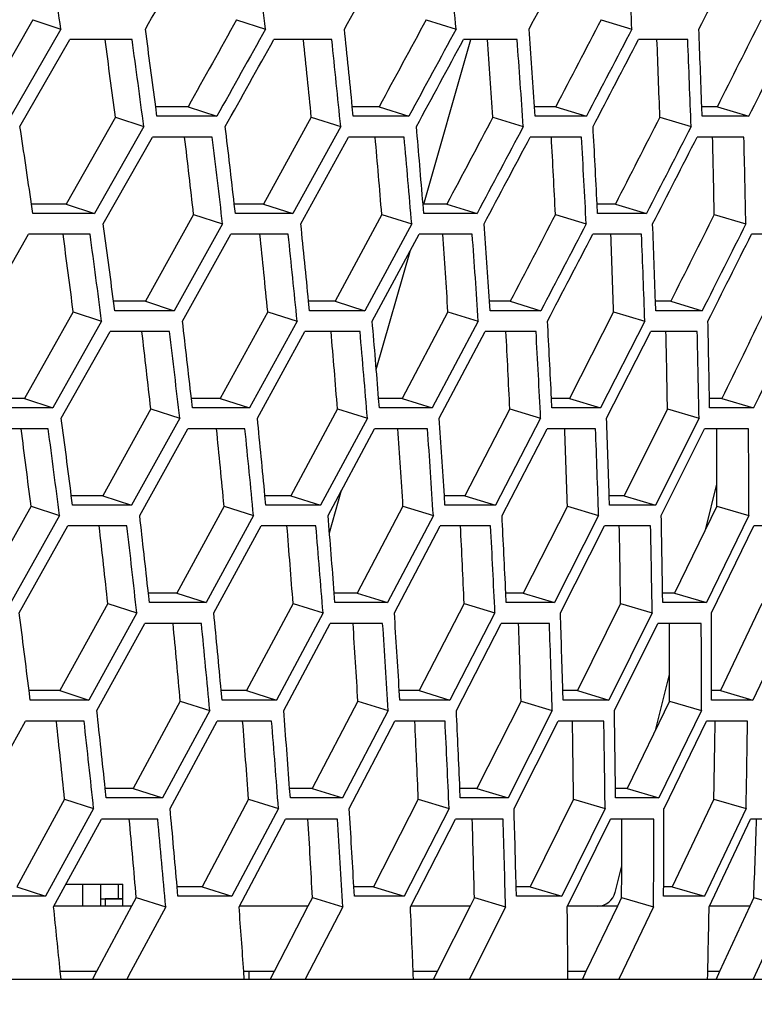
# Model space of a CAD drawing. Header units: millimetres. Extents: x 0 to 420, y 0 to 297.
# Tile 140 of 150: x 359.79 to 363.83, y 197.51 to 202.92. Entities that reach past the tile are written whole.
import ezdxf

# ---------------------------------------------------------------- set-up
doc = ezdxf.new("R2010")
doc.units = ezdxf.units.MM
doc.header["$LTSCALE"] = 23.1
doc.header["$PDMODE"] = 3
doc.header["$PDSIZE"] = 0.3125
doc.linetypes.add('DASHED', pattern=[0.2, 0.1, -0.1])
doc.layers.get('0').update_dxf_attribs({"linetype": 'CONTINUOUS'})
doc.layers.get('Defpoints').update_dxf_attribs({"linetype": 'CONTINUOUS'})
for name, color, linetype in [('02___PRT_ALL_AXES', 7, 'CONTINUOUS'), ('06___PRT_ALL_SURFS', 7, 'CONTINUOUS'), ('AXES', 7, 'CONTINUOUS'), ('DIM_PILOTEES', 7, 'CONTINUOUS')]:
    doc.layers.add(name, color=color, linetype=linetype)
doc.styles.get("Standard").update_dxf_attribs({"font": 'txt', "width": 0.7})
doc.styles.add('TEXTSTYLE_4', font='txt')
doc.dimstyles.new('DIMSTYLE_7', dxfattribs={"dimtxt": 2.5, "dimasz": 3.5, "dimexe": 2, "dimexo": 0, "dimtad": 1, "dimdec": 0, "dimlfac": 5, "dimdsep": 46, "dimtxsty": 'Standard', "dimblk": '_FILLED', "dimblk1": '_FILLED', "dimblk2": '_FILLED', "dimcen": 0, "dimazin": 2, "dimtp": 0.8, "dimtm": 0.8, "dimtfac": 1, "dimtdec": 0, "dimtofl": 0, "dimtmove": 0, "dimatfit": 1, "dimldrblk": '_FILLED', "dimfxl": 0, "dimtolj": 1, "dimarcsym": 0})
doc.dimstyles.new('DIMSTYLE_8', dxfattribs={"dimtxt": 2.5, "dimasz": 3.5, "dimexe": 2, "dimexo": 0, "dimgap": 2.5, "dimtad": 1, "dimdec": 0, "dimlfac": 5, "dimdsep": 46, "dimtxsty": 'Standard', "dimblk": '_FILLED', "dimblk1": '_FILLED', "dimblk2": '_FILLED', "dimcen": 0, "dimazin": 2, "dimtp": 0.5, "dimtm": 0.5, "dimtfac": 1, "dimtdec": 0, "dimtofl": 0, "dimtmove": 0, "dimatfit": 3, "dimldrblk": '_FILLED', "dimfxl": 0, "dimtolj": 1, "dimarcsym": 0})

# ---------------------------------------------------------------- blocks, each defined once
blk = doc.blocks.new('_FILLED')
at = {"color": 0, "linetype": 'ByBlock'}
blk.add_solid([(0, 0), (-1, 0.1429), (-1, -0.1429)], dxfattribs=at)
blk = doc.blocks.new('*D14')
at = {"layer": 'DIM_PILOTEES', "color": 2, "linetype": 'Continuous'}
blk.add_line((362.9489, 245.8954), (387.2491, 270.8662), dxfattribs=at)
at = {"layer": 'DIM_PILOTEES', "color": 2, "linetype": 'Continuous', "xscale": 3.5, "yscale": 3.5, "zscale": 3.5, "rotation": 225.7798479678}
blk.add_blockref('_FILLED', (362.9489, 245.8954), dxfattribs=at)
at = {"layer": 'DIM_PILOTEES', "color": 2, "linetype": 'Continuous', "insert": (378.575, 266.4336), "char_height": 2.5, "width": 13.839286, "attachment_point": 1, "rotation": 45.7798, "line_spacing_factor": 0.9, "style": 'TEXTSTYLE_4'}
blk.add_mtext('{\\ftxt;\\W0.0001;\\H0.0001;\\~}{\\ftxt;\\W1.3333333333;\\H2.5; }{\\ftxt;\\W0.0001;\\H0.0001;\\~}{\\ftxt;\\W0.0001;\\H0.0001;\\~}{\\ftxt;\\W2.3571428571;\\H2.5; }{\\ftxt;\\W0.0001;\\H0.0001;\\~}', dxfattribs=at)
blk = doc.blocks.new('*D15')
at = {"layer": 'Defpoints', "color": 0, "linetype": 'Continuous'}
for p in [(285.6605, 263.402), (329.3345, 211.3533), (273.6952, 179.2299), (384.9739, 179.2299)]:
    blk.add_point(p, dxfattribs=at)
at = {"layer": 'DIM_PILOTEES', "color": 0, "linetype": 'Continuous', "lineweight": -2}
for p, q in [((273.6952, 179.2299), (268.7607, 176.381)), ((384.9739, 179.2299), (389.9084, 176.381))]:
    blk.add_line(p, q, dxfattribs=at)
blk.add_arc((329.3345, 211.3533), 67.9447, 332.951775, 207.048225, dxfattribs=at)
at = {"layer": 'DIM_PILOTEES', "color": 0, "linetype": 'Continuous', "lineweight": -2, "xscale": 3.5, "yscale": 3.5, "zscale": 3.5}
for p, rotation in [((270.4927, 177.381), 298.5241126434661), ((388.1764, 177.381), 241.4758873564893)]:
    blk.add_blockref('_FILLED', p, dxfattribs=dict(at, rotation=rotation))
at = {"layer": 'DIM_PILOTEES', "color": 0, "linetype": 'Continuous', "insert": (334.336, 284.9616), "char_height": 2.5, "width": 26.964286, "attachment_point": 2, "rotation": 356.1129, "line_spacing_factor": 0.9}
blk.add_mtext('\\A1;{\\ftxt;\\W0.0001;\\H0.0001;\\~}{\\ftxt;\\W2.8095238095;\\H2.5; }{\\ftxt;\\W0.0001;\\H0.0001;\\~}{\\ftxt;\\W0.0001;\\H0.0001;\\~}{\\ftxt;\\W2.3571428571;\\H2.5; }{\\ftxt;\\W0.0001;\\H0.0001;\\~}{\\ftxt;\\W0.0001;\\H0.0001;\\~}{\\ftxt;\\W0.6666666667;\\H2.5; }{\\ftxt;\\W0.0001;\\H0.0001;\\~}{\\ftxt;\\W0.0001;\\H0.0001;\\~}{\\ftxt;\\W1.3571428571;\\H2.5; }{\\ftxt;\\W0.0001;\\H0.0001;\\~}', dxfattribs=at)

msp = doc.modelspace()

# ---------------------------------------------------------------- linework, layer by layer
at = {"color": 7, "linetype": 'Continuous'}
for p, q in [((359.8648, 202.9244), (360.0182, 202.8726)), ((360.9836, 202.9244), (361.1426, 202.8726)), ((362.0248, 202.9244), (362.189, 202.8726)), ((362.986, 202.9244), (363.155, 202.8726)), ((360.0182, 202.8726), (359.7432, 202.3943)), ((359.7936, 202.3369), (360.0682, 202.8151)), ((360.4094, 202.8151), (360.0682, 202.8151)), ((361.5063, 202.8151), (361.1879, 202.8151)), ((362.0114, 201.9113), (362.2705, 202.8151)), ((362.5243, 202.8151), (362.2297, 202.8151)), ((363.4612, 202.8151), (363.191, 202.8151)), ((360.5462, 202.3943), (360.5395, 202.446)), ((360.717, 202.446), (360.8752, 202.3943)), ((361.6242, 202.3943), (361.6191, 202.446)), ((361.7664, 202.446), (361.9299, 202.3943)), ((362.6231, 202.3943), (362.6196, 202.446)), ((362.7364, 202.446), (362.9048, 202.3943)), ((363.5405, 202.3943), (363.5387, 202.446)), ((363.5405, 202.3943), (363.5387, 202.446)), ((363.6246, 202.446), (363.7975, 202.3943)), ((360.3176, 202.3887), (360.4739, 202.3369)), ((360.8752, 202.3943), (360.5462, 202.3943)), ((361.3939, 202.3887), (361.5556, 202.3369)), ((361.9299, 202.3943), (361.6242, 202.3943)), ((362.3917, 202.3887), (362.5584, 202.3369)), ((362.9048, 202.3943), (362.6231, 202.3943)), ((363.3085, 202.3887), (363.4798, 202.3369)), ((363.7975, 202.3943), (363.5405, 202.3943)), ((360.4739, 202.3369), (360.2034, 201.8595)), ((361.5556, 202.3369), (361.293, 201.8595)), ((360.2514, 201.8023), (360.5213, 202.2796)), ((360.85, 202.2796), (360.5213, 202.2796)), ((361.3364, 201.8023), (361.5984, 202.2796)), ((361.9039, 202.2796), (361.5984, 202.2796)), ((362.878, 202.2796), (362.5965, 202.2796)), ((363.77, 202.2796), (363.5132, 202.2796)), ((359.8644, 201.8595), (359.8569, 201.9113)), ((359.8644, 201.8595), (359.8569, 201.9113)), ((360.048, 201.9113), (360.2034, 201.8595)), ((360.9768, 201.8595), (360.9709, 201.9113)), ((361.1321, 201.9113), (361.293, 201.8595)), ((362.0117, 201.8595), (362.0074, 201.9113)), ((362.0117, 201.8595), (362.0074, 201.9113)), ((362.1383, 201.9113), (362.3043, 201.8595)), ((362.9665, 201.8595), (362.9639, 201.9113)), ((363.0643, 201.9113), (363.2349, 201.8595)), ((360.2034, 201.8595), (359.8644, 201.8595)), ((360.7475, 201.854), (360.9065, 201.8023)), ((361.293, 201.8595), (360.9768, 201.8595)), ((361.7809, 201.854), (361.9452, 201.8023)), ((362.3043, 201.8595), (362.0117, 201.8595)), ((362.735, 201.854), (362.904, 201.8023)), ((363.2349, 201.8595), (362.9665, 201.8595)), ((363.6072, 201.854), (363.7807, 201.8023)), ((360.9065, 201.8023), (360.6406, 201.3254)), ((361.9452, 201.8023), (361.6875, 201.3254)), ((359.5671, 201.2682), (359.84, 201.745)), ((360.1787, 201.745), (359.84, 201.745)), ((360.6861, 201.2682), (360.9515, 201.745)), ((361.2674, 201.745), (360.9515, 201.745)), ((361.7283, 201.2682), (361.9855, 201.745)), ((362.278, 201.745), (361.9855, 201.745)), ((363.2078, 201.745), (362.9397, 201.745)), ((364.0548, 201.745), (363.8115, 201.745)), ((361.7507, 201.0024), (361.9388, 201.6583)), ((360.3141, 201.3254), (360.3074, 201.3771)), ((360.4824, 201.3771), (360.6406, 201.3254)), ((361.3841, 201.3254), (361.379, 201.3771)), ((361.524, 201.3771), (361.6875, 201.3254)), ((362.3756, 201.3254), (362.3721, 201.3771)), ((362.4867, 201.3771), (362.6551, 201.3254)), ((363.2861, 201.3254), (363.2844, 201.3771)), ((363.3683, 201.3771), (363.5412, 201.3254)), ((360.086, 201.3199), (360.2422, 201.2682)), ((360.6406, 201.3254), (360.3141, 201.3254)), ((361.1542, 201.3199), (361.3159, 201.2682)), ((361.6875, 201.3254), (361.3841, 201.3254)), ((362.1445, 201.3199), (362.3112, 201.2682)), ((362.6551, 201.3254), (362.3756, 201.3254)), ((363.0545, 201.3199), (363.2258, 201.2682)), ((363.5412, 201.3254), (363.2861, 201.3254)), ((360.2422, 201.2682), (359.9732, 200.7914)), ((361.3159, 201.2682), (361.0546, 200.7914)), ((362.3112, 201.2682), (362.0584, 200.7914)), ((363.2258, 201.2682), (362.9821, 200.7914)), ((360.0207, 200.7342), (360.2893, 201.211)), ((360.6155, 201.211), (360.2893, 201.211)), ((361.0976, 200.7342), (361.3584, 201.211)), ((361.6615, 201.211), (361.3584, 201.211)), ((362.0967, 200.7342), (362.3491, 201.211)), ((362.6284, 201.211), (362.3491, 201.211)), ((363.0157, 200.7342), (363.2589, 201.211)), ((363.5137, 201.211), (363.2589, 201.211)), ((359.8177, 200.8431), (359.9732, 200.7914)), ((360.7408, 200.7914), (360.735, 200.8431)), ((360.8937, 200.8431), (361.0546, 200.7914)), ((361.7679, 200.7914), (361.7638, 200.8431)), ((361.8924, 200.8431), (362.0584, 200.7914)), ((362.7157, 200.7914), (362.7132, 200.8431)), ((362.8114, 200.8431), (362.9821, 200.7914)), ((363.5817, 200.7914), (363.5808, 200.8431)), ((363.6484, 200.8431), (363.8233, 200.7914)), ((359.9732, 200.7914), (359.6367, 200.7914)), ((361.0546, 200.7914), (360.7408, 200.7914)), ((362.0584, 200.7914), (361.7679, 200.7914)), ((362.9821, 200.7914), (362.7157, 200.7914)), ((363.8233, 200.7914), (363.5817, 200.7914)), ((360.6709, 200.7342), (360.4062, 200.2571)), ((360.5119, 200.7859), (360.6709, 200.7342)), ((361.7019, 200.7342), (361.4452, 200.2571)), ((361.5376, 200.7859), (361.7019, 200.7342)), ((362.6535, 200.7342), (362.4056, 200.2571)), ((362.4845, 200.7859), (362.6535, 200.7342)), ((363.5236, 200.7342), (363.285, 200.2571)), ((363.3502, 200.7859), (363.5236, 200.7342)), ((359.9485, 200.6769), (359.6123, 200.6769)), ((360.4512, 200.1998), (360.7155, 200.6769)), ((361.0291, 200.6769), (360.7155, 200.6769)), ((361.4857, 200.1998), (361.7418, 200.6769)), ((362.0321, 200.6769), (361.7418, 200.6769)), ((362.4414, 200.1998), (362.6888, 200.6769)), ((362.955, 200.6769), (362.6888, 200.6769)), ((363.3161, 200.1998), (363.5541, 200.6769)), ((363.7956, 200.6769), (363.5541, 200.6769)), ((363.5605, 200.1257), (363.6217, 200.3712)), ((360.0821, 200.2571), (360.0756, 200.3088)), ((360.248, 200.3088), (360.4062, 200.2571)), ((361.1441, 200.2571), (361.1392, 200.3088)), ((361.2817, 200.3088), (361.4452, 200.2571)), ((361.4935, 200.1052), (361.5606, 200.3392)), ((362.1281, 200.2571), (362.1249, 200.3088)), ((362.2372, 200.3088), (362.4056, 200.2571)), ((363.0319, 200.2571), (363.0303, 200.3088)), ((363.1122, 200.3088), (363.285, 200.2571)), ((359.8544, 200.2515), (360.0107, 200.1998)), ((360.4062, 200.2571), (360.0821, 200.2571)), ((360.9146, 200.2515), (361.0763, 200.1998)), ((361.4452, 200.2571), (361.1441, 200.2571)), ((361.8975, 200.2515), (362.0642, 200.1998)), ((362.4056, 200.2571), (362.1281, 200.2571)), ((362.8006, 200.2515), (362.9719, 200.1998)), ((363.285, 200.2571), (363.0319, 200.2571)), ((363.6218, 200.2515), (363.7973, 200.1998)), ((360.0107, 200.1998), (359.7426, 199.722)), ((361.0763, 200.1998), (360.816, 199.722)), ((362.0642, 200.1998), (361.8122, 199.722)), ((362.9719, 200.1998), (362.7289, 199.722)), ((363.7973, 200.1998), (363.5639, 199.722)), ((359.7897, 199.6646), (360.0573, 200.1425)), ((360.381, 200.1425), (360.0573, 200.1425)), ((360.8585, 199.6646), (361.1183, 200.1425)), ((361.4192, 200.1425), (361.1183, 200.1425)), ((361.8501, 199.6646), (362.1016, 200.1425)), ((362.3788, 200.1425), (362.1016, 200.1425)), ((362.7621, 199.6646), (363.0046, 200.1425)), ((363.2576, 200.1425), (363.0046, 200.1425)), ((363.5923, 199.6646), (363.8252, 200.1425)), ((364.0532, 200.1425), (363.8252, 200.1425)), ((360.5045, 199.722), (360.4988, 199.7737)), ((360.6551, 199.7737), (360.816, 199.722)), ((361.5239, 199.722), (361.5199, 199.7737)), ((361.6462, 199.7737), (361.8122, 199.722)), ((362.4645, 199.722), (362.4621, 199.7737)), ((362.5582, 199.7737), (362.7289, 199.722)), ((363.324, 199.722), (363.3233, 199.7737)), ((363.3889, 199.7737), (363.5639, 199.722)), ((360.276, 199.7163), (360.435, 199.6646)), ((360.816, 199.722), (360.5045, 199.722)), ((361.2939, 199.7163), (361.4582, 199.6646)), ((361.8122, 199.722), (361.5239, 199.722)), ((362.2336, 199.7163), (362.4027, 199.6646)), ((362.7289, 199.722), (362.4645, 199.722)), ((363.0928, 199.7163), (363.2663, 199.6646)), ((363.5639, 199.722), (363.324, 199.722)), ((360.435, 199.6646), (360.1711, 199.1856)), ((361.4582, 199.6646), (361.2022, 199.1856)), ((362.4027, 199.6646), (362.1554, 199.1856)), ((363.2663, 199.6646), (363.0281, 199.1856)), ((364.0467, 199.6646), (363.8184, 199.1856)), ((360.2156, 199.1281), (360.4791, 199.6072)), ((360.7903, 199.6072), (360.4791, 199.6072)), ((361.2422, 199.1281), (361.4977, 199.6072)), ((361.7858, 199.6072), (361.4977, 199.6072)), ((362.1907, 199.1281), (362.4376, 199.6072)), ((362.7017, 199.6072), (362.4376, 199.6072)), ((363.0588, 199.1281), (363.2964, 199.6072)), ((363.536, 199.6072), (363.2964, 199.6072)), ((363.2863, 199.0257), (363.3612, 199.3262)), ((359.8495, 199.1856), (359.8432, 199.2374)), ((360.0129, 199.2374), (360.1711, 199.1856)), ((360.9034, 199.1856), (360.8987, 199.2374)), ((361.0387, 199.2374), (361.2022, 199.1856)), ((361.88, 199.1856), (361.8769, 199.2374)), ((361.987, 199.2374), (362.1554, 199.1856)), ((362.7769, 199.1856), (362.7755, 199.2374)), ((362.8553, 199.2374), (363.0281, 199.1856)), ((363.6415, 199.2374), (363.8184, 199.1856)), ((360.1711, 199.1856), (359.8495, 199.1856)), ((360.6743, 199.1798), (360.836, 199.1281)), ((361.2022, 199.1856), (360.9034, 199.1856)), ((361.6497, 199.1798), (361.8164, 199.1281)), ((362.1554, 199.1856), (361.88, 199.1856)), ((362.5459, 199.1798), (362.7172, 199.1281)), ((363.0281, 199.1856), (362.7769, 199.1856)), ((363.3608, 199.1798), (363.5364, 199.1281)), ((363.8184, 199.1856), (363.5919, 199.1856)), ((360.836, 199.1281), (360.5762, 198.6476)), ((361.8164, 199.1281), (361.5648, 198.6476)), ((362.7172, 199.1281), (362.4746, 198.6476)), ((363.5364, 199.1281), (363.3032, 198.6476)), ((359.5575, 198.5898), (359.8245, 199.0705)), ((360.1458, 199.0705), (359.8245, 199.0705)), ((360.6182, 198.5898), (360.8775, 199.0705)), ((361.1761, 199.0705), (360.8775, 199.0705)), ((361.6023, 198.5898), (361.8533, 199.0705)), ((362.1285, 199.0705), (361.8533, 199.0705)), ((362.5073, 198.5898), (362.7495, 199.0705)), ((363.0005, 199.0705), (362.7495, 199.0705)), ((363.3312, 198.5898), (363.5639, 199.0705)), ((363.7902, 199.0705), (363.5639, 199.0705)), ((360.2671, 198.6476), (360.2617, 198.6994)), ((360.4153, 198.6994), (360.5762, 198.6476)), ((361.2787, 198.6476), (361.2749, 198.6994)), ((361.3988, 198.6994), (361.5648, 198.6476)), ((362.2122, 198.6476), (362.21, 198.6994)), ((362.3039, 198.6994), (362.4746, 198.6476)), ((363.0652, 198.6476), (363.0646, 198.6994)), ((363.1282, 198.6994), (363.3032, 198.6476)), ((360.0389, 198.6416), (360.198, 198.5898)), ((360.5762, 198.6476), (360.2671, 198.6476)), ((361.0491, 198.6416), (361.2133, 198.5898)), ((361.5648, 198.6476), (361.2787, 198.6476)), ((361.9816, 198.6416), (362.1507, 198.5898)), ((362.4746, 198.6476), (362.2122, 198.6476)), ((362.8341, 198.6416), (363.0076, 198.5898)), ((363.3032, 198.6476), (363.0652, 198.6476)), ((363.6047, 198.6416), (363.7822, 198.5898)), ((360.198, 198.5898), (359.9345, 198.1074)), ((361.2133, 198.5898), (360.9577, 198.1074)), ((362.1507, 198.5898), (361.9035, 198.1074)), ((363.0076, 198.5898), (362.7696, 198.1074)), ((363.7822, 198.5898), (363.5538, 198.1074)), ((359.9785, 198.0493), (360.2415, 198.532)), ((360.5504, 198.532), (360.2415, 198.532)), ((360.9972, 198.0493), (361.2524, 198.532)), ((361.5382, 198.532), (361.2524, 198.532)), ((361.9384, 198.0493), (362.1851, 198.532)), ((362.4472, 198.532), (362.1851, 198.532)), ((362.7998, 198.0493), (363.0373, 198.532)), ((363.2751, 198.532), (363.0373, 198.532)), ((363.5792, 198.0493), (363.807, 198.532)), ((364.0199, 198.532), (363.807, 198.532)), ((363.0627, 198.1291), (363.0993, 198.2756)), ((359.7763, 198.1591), (359.9345, 198.1074)), ((360.046, 198.1733), (360.3584, 198.1733)), ((360.1384, 198.0533), (360.1384, 198.1733)), ((360.2384, 198.0533), (360.2384, 198.1733)), ((360.3345, 198.0933), (360.3345, 198.1733)), ((360.3584, 198.0533), (360.3584, 198.1733)), ((360.6612, 198.1074), (360.6567, 198.1591)), ((360.7942, 198.1591), (360.9577, 198.1074)), ((361.6303, 198.1074), (361.6274, 198.1591)), ((361.7351, 198.1591), (361.9035, 198.1074)), ((362.5203, 198.1074), (362.5191, 198.1591)), ((362.5967, 198.1591), (362.7696, 198.1074)), ((363.3769, 198.1591), (363.5538, 198.1074)), ((359.9345, 198.1074), (359.6153, 198.1074)), ((360.3583, 198.0933), (360.2615, 198.0933)), ((360.4324, 198.1011), (360.594, 198.0493)), ((360.9577, 198.1074), (360.6612, 198.1074)), ((361.4002, 198.1011), (361.5669, 198.0493)), ((361.9035, 198.1074), (361.6303, 198.1074)), ((362.2895, 198.1011), (362.4609, 198.0493)), ((362.7696, 198.1074), (362.5203, 198.1074)), ((363.0982, 198.1011), (363.2737, 198.0493)), ((363.5538, 198.1074), (363.3291, 198.1074)), ((363.8242, 198.1011), (364.0035, 198.0493)), ((360.4068, 198.0533), (359.9785, 198.0533)), ((360.594, 198.0493), (360.4034, 197.6933)), ((361.3755, 198.0533), (360.9993, 198.0533)), ((361.5669, 198.0493), (361.361, 197.6523)), ((362.2657, 198.0533), (361.9384, 198.0533)), ((362.4609, 198.0493), (362.2621, 197.6523)), ((363.0753, 198.0533), (362.7998, 198.0533)), ((363.2737, 198.0493), (363.0826, 197.6523)), ((363.8022, 198.0533), (363.5792, 198.0533)), ((364.0035, 198.0493), (363.8205, 197.6523)), ((346.385, 197.6523), (367.1777, 197.6523)), ((360.2147, 197.6933), (360.015, 197.6933)), ((360.0191, 197.6523), (360.015, 197.6933)), ((360.4034, 197.6933), (360.3814, 197.6523)), ((360.4034, 197.6933), (360.3814, 197.6523)), ((361.1893, 197.6933), (361.0228, 197.6933)), ((361.0256, 197.6523), (361.0228, 197.6933)), ((362.086, 197.6933), (361.953, 197.6933)), ((362.9024, 197.6933), (362.8033, 197.6933)), ((363.6367, 197.6933), (363.5717, 197.6933))]:
    msp.add_line(p, q, dxfattribs=at)
at = {"color": 2, "linetype": 'Continuous'}
msp.add_line((360.2615, 198.0933), (360.2615, 198.0533), dxfattribs=at)
at = {"color": 7, "linetype": 'DASHED'}
msp.add_arc((329.3345, 211.3533), 48.1984, 330, 210, dxfattribs=at)
at = {"color": 7, "linetype": 'Continuous'}
for centre, radius, start, end in [((258.9994, 187.8746), 102.1262, 8.444873, 8.716941), ((261.7328, 191.253), 100.0865, 6.66681, 6.943262), ((263.9368, 194.5194), 98.6066, 4.859477, 5.139166), ((128.1698, 327.8776), 265.6671, 331.931135, 332.048272), ((265.6167, 197.7087), 97.6749, 3.030508, 3.312221), ((149.4073, 312.9387), 240.7487, 332.794556, 332.922798), ((265.1214, 189.9303), 96.2353, 7.472661, 7.72888), ((267.1785, 193.0542), 94.9064, 5.679242, 5.938095), ((268.7376, 196.1105), 94.0956, 3.860703, 4.121078), ((269.7958, 199.1317), 93.8014, 2.024887, 2.285629), ((144.2872, 313.1921), 245.888, 333.21762, 333.342405), ((265.8021, 189.8185), 95.4959, 7.532521, 7.822037), ((267.8167, 192.9134), 94.2113, 5.740606, 6.032981), ((269.338, 195.9437), 93.4394, 3.923319, 4.217296), ((270.362, 198.9412), 93.1798, 2.088485, 2.382761), ((268.8815, 188.6141), 91.942, 8.315577, 8.583736), ((270.787, 191.5724), 90.7746, 6.539985, 6.810479), ((272.2225, 194.4733), 90.0925, 4.735718, 5.007394), ((273.1807, 197.3467), 89.8992, 2.910399, 3.182059), ((271.371, 191.4472), 90.1323, 6.597112, 6.902663), ((272.7754, 194.3232), 89.4829, 4.794443, 5.101221), ((273.7057, 197.1737), 89.3183, 2.970476, 3.27713), ((274.1506, 200.0293), 89.6476, 1.133189, 1.43834), ((274.0735, 190.217), 86.9531, 7.374036, 7.656591), ((275.4211, 192.9689), 86.3682, 5.586813, 5.870253), ((276.3132, 195.6989), 86.246, 3.774957, 4.058042), ((276.7358, 198.4361), 86.5985, 1.946265, 2.227726), ((274.6053, 190.1053), 86.3614, 7.426662, 7.745825), ((275.9275, 192.8335), 85.8039, 5.641357, 5.961421), ((276.7971, 195.5415), 85.7057, 3.831201, 4.150766), ((277.1994, 198.2581), 86.0791, 2.003973, 2.321606), ((278.3362, 191.5837), 82.9173, 6.411619, 6.707243), ((279.1901, 194.1762), 82.8424, 4.616011, 4.910984), ((279.5923, 196.7779), 83.2203, 2.799974, 3.092981), ((279.5226, 199.4178), 84.0703, 0.971432, 1.261148), ((278.7977, 191.4613), 82.3967, 6.461722, 6.795503), ((279.6334, 194.0328), 82.3416, 4.668137, 5.001093), ((280.0196, 196.6147), 82.7365, 2.853912, 3.184559), ((279.9356, 199.2358), 83.6015, 1.026953, 1.353795), ((280.9741, 190.3048), 79.7316, 7.207959, 7.516142), ((281.8122, 192.7667), 79.6847, 5.431191, 5.738472), ((282.2161, 195.2385), 80.0695, 3.630603, 3.93562), ((282.1635, 197.7478), 80.9073, 1.813915, 2.115293), ((281.3924, 190.1935), 79.2525, 7.253394, 7.601268), ((282.2161, 192.6357), 79.2222, 5.478943, 5.825717), ((282.6075, 195.0887), 79.6209, 3.68049, 4.024627), ((282.5441, 197.5799), 80.4705, 1.865734, 2.205683), ((281.9989, 200.1389), 81.7984, 0.042657, 0.376879), ((284.184, 191.4586), 76.7665, 6.218314, 6.538277), ((284.607, 193.8073), 77.144, 4.43578, 4.753227), ((284.5891, 196.1916), 77.9554, 2.633744, 2.947249), ((284.1025, 198.6398), 79.2289, 0.82003, 1.128174), ((284.5498, 191.3384), 76.3406, 6.261467, 6.622431), ((284.9632, 193.6693), 76.7296, 4.481365, 4.839415), ((284.9374, 196.0364), 77.5502, 2.681584, 3.035114), ((284.4441, 198.4677), 78.8312, 0.869925, 1.217335), ((286.3123, 190.241), 74.0792, 6.975395, 7.308371), ((286.7678, 192.4736), 74.4388, 5.213321, 5.543571), ((286.7984, 194.7394), 75.2132, 3.428552, 3.754603), ((286.3749, 197.065), 76.4314, 1.628702, 1.949082), ((285.5323, 199.4806), 78.0602, 359.783466, 0.135005), ((287.0898, 192.3461), 74.0573, 5.254382, 5.626712), ((287.1148, 194.5956), 74.839, 3.472165, 3.839694), ((286.6871, 196.9052), 76.0627, 1.674694, 2.035764), ((285.772, 199.3048), 77.7646, 359.86982, 0.222803), ((288.7038, 191.2273), 71.947, 5.961234, 6.304616), ((288.7928, 193.3815), 72.6769, 4.196153, 4.535124), ((288.4432, 195.5911), 73.8323, 2.412787, 2.745823), ((287.6199, 197.8845), 75.4491, 0.618822, 0.944422), ((288.9928, 191.1089), 71.597, 5.99758, 6.384501), ((289.0781, 193.2478), 72.3327, 4.235321, 4.617212), ((288.7261, 195.4423), 73.492, 2.454632, 2.829777), ((287.9016, 197.7205), 75.1111, 0.663175, 1.029883), ((286.5626, 200.1146), 77.2346, 358.868799, 359.225435), ((290.5764, 192.1086), 70.341, 4.934553, 5.28677), ((290.3081, 194.2091), 71.4286, 3.170102, 3.516167), ((289.5816, 196.387), 72.959, 1.39185, 1.730205), ((288.4004, 198.6726), 74.9308, 359.567792, 359.936708), ((290.8316, 191.9838), 70.0256, 4.969089, 5.365648), ((290.5623, 194.0701), 71.116, 3.207587, 3.597165), ((289.8361, 196.2337), 72.6475, 1.432139, 1.812985), ((288.6109, 198.5049), 74.6642, 359.650432, 0.020844), ((362.9657, 198.1533), 0.1, 270, 346), ((292.0497, 190.9007), 68.3038, 5.707314, 6.007527), ((291.8815, 192.9035), 69.307, 3.962848, 4.25793), ((291.3125, 194.9781), 70.6927, 2.167881, 2.489978), ((290.2114, 197.1484), 72.594, 0.397683, 0.711099), ((288.5774, 199.4513), 75.0149, 358.625753, 358.92911)]:
    msp.add_arc(centre, radius, start, end, dxfattribs=at)
for points in [[(360.4825, 202.8726), (360.5732, 203.0324), (360.6638, 203.1922), (360.7542, 203.3521)], [(361.5757, 202.8726), (361.6637, 203.0324), (361.7516, 203.1922), (361.8394, 203.3521)], [(361.1426, 202.8726), (361.0536, 202.7131), (360.9644, 202.5536), (360.8752, 202.3943)], [(362.189, 202.8726), (362.1028, 202.7131), (362.0164, 202.5536), (361.9299, 202.3943)], [(363.155, 202.8726), (363.0718, 202.7131), (362.9883, 202.5536), (362.9048, 202.3943)], [(360.921, 202.3369), (361.0101, 202.4963), (361.0991, 202.6557), (361.1879, 202.8151)], [(361.9711, 202.3369), (362.0575, 202.4963), (362.1437, 202.6557), (362.2297, 202.8151)], [(362.9413, 202.3369), (363.0247, 202.4962), (363.1079, 202.6557), (363.191, 202.8151)], [(362.5584, 202.3369), (362.4738, 202.1777), (362.3891, 202.0186), (362.3043, 201.8595)], [(363.4798, 202.3369), (363.3984, 202.1777), (363.3167, 202.0186), (363.2349, 201.8595)], [(362.343, 201.8023), (362.4277, 201.9613), (362.5122, 202.1204), (362.5965, 202.2796)], [(363.2689, 201.8023), (363.3505, 201.9613), (363.4319, 202.1204), (363.5132, 202.2796)], [(362.904, 201.8023), (362.8212, 201.6432), (362.7382, 201.4843), (362.6551, 201.3254)], [(363.7807, 201.8023), (363.701, 201.6432), (363.6212, 201.4843), (363.5412, 201.3254)], [(362.6913, 201.2682), (362.7742, 201.4271), (362.857, 201.586), (362.9397, 201.745)], [(363.5726, 201.2682), (363.6523, 201.427), (363.732, 201.586), (363.8115, 201.745)], [(364.0575, 201.2682), (363.9796, 201.1092), (363.9015, 200.9502), (363.8233, 200.7914)]]:
    msp.add_open_spline(points, degree=3, dxfattribs=at)
at = {"layer": '02___PRT_ALL_AXES', "color": 7, "linetype": 'Continuous'}
msp.add_line((361.0515, 197.6933), (361.0515, 197.6523), dxfattribs=at)
at = {"layer": '06___PRT_ALL_SURFS', "color": 7, "linetype": 'Continuous'}
for p, q in [((359.8648, 202.9244), (359.5907, 202.446)), ((360.717, 202.446), (360.5395, 202.446)), ((361.7664, 202.446), (361.6191, 202.446)), ((362.7364, 202.446), (362.6196, 202.446)), ((363.6246, 202.446), (363.5387, 202.446)), ((360.3176, 202.3887), (360.048, 201.9113)), ((361.3939, 202.3887), (361.1321, 201.9113)), ((360.048, 201.9113), (359.8569, 201.9113)), ((361.1321, 201.9113), (360.9709, 201.9113)), ((362.1383, 201.9113), (362.0074, 201.9113)), ((363.0643, 201.9113), (362.9639, 201.9113)), ((360.7475, 201.854), (360.4824, 201.3771)), ((361.7809, 201.854), (361.524, 201.3771)), ((360.4824, 201.3771), (360.3074, 201.3771)), ((361.524, 201.3771), (361.379, 201.3771)), ((362.4867, 201.3771), (362.3721, 201.3771)), ((363.3683, 201.3771), (363.2844, 201.3771)), ((360.086, 201.3199), (359.8177, 200.8431)), ((361.1542, 201.3199), (360.8937, 200.8431)), ((362.1445, 201.3199), (361.8924, 200.8431)), ((363.0545, 201.3199), (362.8114, 200.8431)), ((359.8177, 200.8431), (359.6293, 200.8431)), ((360.8937, 200.8431), (360.735, 200.8431)), ((361.8924, 200.8431), (361.7638, 200.8431)), ((362.8114, 200.8431), (362.7132, 200.8431)), ((363.6484, 200.8431), (363.5808, 200.8431)), ((360.5119, 200.7859), (360.248, 200.3088)), ((361.5376, 200.7859), (361.2817, 200.3088)), ((362.4845, 200.7859), (362.2372, 200.3088)), ((363.3502, 200.7859), (363.1122, 200.3088)), ((360.248, 200.3088), (360.0756, 200.3088)), ((361.2817, 200.3088), (361.1392, 200.3088)), ((362.2372, 200.3088), (362.1249, 200.3088)), ((363.1122, 200.3088), (363.0303, 200.3088)), ((359.8544, 200.2515), (359.5872, 199.7737)), ((360.9146, 200.2515), (360.6551, 199.7737)), ((361.8975, 200.2515), (361.6462, 199.7737)), ((362.8006, 200.2515), (362.5582, 199.7737)), ((363.6218, 200.2515), (363.3889, 199.7737)), ((360.6551, 199.7737), (360.4988, 199.7737)), ((361.6462, 199.7737), (361.5199, 199.7737)), ((362.5582, 199.7737), (362.4621, 199.7737)), ((363.3889, 199.7737), (363.3233, 199.7737)), ((360.276, 199.7163), (360.0129, 199.2374)), ((361.2939, 199.7163), (361.0387, 199.2374)), ((362.2336, 199.7163), (361.987, 199.2374)), ((363.0928, 199.7163), (362.8553, 199.2374)), ((363.8693, 199.7163), (363.6415, 199.2374)), ((360.0129, 199.2374), (359.8432, 199.2374)), ((361.0387, 199.2374), (360.8987, 199.2374)), ((361.987, 199.2374), (361.8769, 199.2374)), ((362.8553, 199.2374), (362.7755, 199.2374)), ((363.6415, 199.2374), (363.5921, 199.2374)), ((360.6743, 199.1798), (360.4153, 198.6994)), ((361.6497, 199.1798), (361.3988, 198.6994)), ((362.5459, 199.1798), (362.3039, 198.6994)), ((363.3608, 199.1798), (363.1282, 198.6994)), ((360.4153, 198.6994), (360.2617, 198.6994)), ((361.3988, 198.6994), (361.2749, 198.6994)), ((362.3039, 198.6994), (362.21, 198.6994)), ((363.1282, 198.6994), (363.0646, 198.6994)), ((360.0389, 198.6416), (359.7763, 198.1591)), ((361.0491, 198.6416), (360.7942, 198.1591)), ((361.9816, 198.6416), (361.7351, 198.1591)), ((362.8341, 198.6416), (362.5967, 198.1591)), ((363.6047, 198.6416), (363.3769, 198.1591)), ((360.7942, 198.1591), (360.6567, 198.1591)), ((361.7351, 198.1591), (361.6274, 198.1591)), ((362.5967, 198.1591), (362.5191, 198.1591)), ((363.3769, 198.1591), (363.3295, 198.1591)), ((360.4324, 198.1011), (360.4068, 198.0533)), ((361.4002, 198.1011), (361.3755, 198.0533)), ((361.4002, 198.1011), (361.3755, 198.0533)), ((362.2895, 198.1011), (362.2657, 198.0533)), ((362.2895, 198.1011), (362.2657, 198.0533)), ((363.0982, 198.1011), (363.0753, 198.0533)), ((363.0982, 198.1011), (363.0753, 198.0533)), ((363.8242, 198.1011), (363.8022, 198.0533)), ((363.8242, 198.1011), (363.8022, 198.0533)), ((360.4068, 198.0533), (360.2147, 197.6933)), ((361.3755, 198.0533), (361.1893, 197.6933)), ((362.2657, 198.0533), (362.086, 197.6933)), ((363.0753, 198.0533), (362.9024, 197.6933)), ((363.8022, 198.0533), (363.6367, 197.6933)), ((360.2147, 197.6933), (360.1928, 197.6523)), ((360.2147, 197.6933), (360.1928, 197.6523)), ((361.1893, 197.6933), (361.1681, 197.6523)), ((361.1893, 197.6933), (361.1681, 197.6523)), ((362.086, 197.6933), (362.0655, 197.6523)), ((362.086, 197.6933), (362.0655, 197.6523)), ((362.9024, 197.6933), (362.8827, 197.6523)), ((362.9024, 197.6933), (362.8827, 197.6523)), ((363.6367, 197.6933), (363.6178, 197.6523)), ((363.6367, 197.6933), (363.6178, 197.6523))]:
    msp.add_line(p, q, dxfattribs=at)
for centre, radius, start, end in [((142.5288, 313.7504), 247.5318, 333.278344, 333.402235), ((265.6907, 190.0423), 95.429, 7.433641, 7.691931), ((267.6509, 193.118), 94.2002, 5.647911, 5.908619), ((269.1199, 196.1326), 93.4813, 3.837297, 4.099303), ((270.0932, 199.1179), 93.2726, 2.009579, 2.271725), ((271.2019, 191.6498), 90.1251, 6.501113, 6.773488), ((272.5579, 194.5109), 89.5247, 4.704894, 4.978233), ((273.441, 197.3496), 89.4075, 2.887844, 3.160945), ((273.8392, 200.1964), 89.7833, 1.05789, 1.329528), ((274.4332, 190.3057), 86.3581, 7.327547, 7.611999), ((275.7104, 193.0197), 85.846, 5.548457, 5.833582), ((276.5357, 195.7163), 85.792, 3.745002, 4.029556), ((276.8942, 198.4242), 86.2089, 1.924916, 2.207626), ((278.5807, 191.6456), 82.4395, 6.365657, 6.662979), ((279.375, 194.2062), 82.4257, 4.578545, 4.875005), ((279.7198, 196.7797), 82.8615, 2.771256, 3.065535), ((279.5943, 199.3947), 83.7674, 0.951644, 1.242416), ((281.1756, 190.3758), 79.2962, 7.154358, 7.46424), ((281.9602, 192.8074), 79.3045, 5.386141, 5.694915), ((282.3126, 195.2523), 79.7417, 3.594403, 3.900704), ((282.2098, 197.7375), 80.63, 1.786796, 2.089249), ((281.6244, 200.2927), 81.9974, 359.97125, 0.268489), ((284.2963, 191.5084), 76.4218, 6.165647, 6.487101), ((284.6727, 193.8314), 76.8469, 4.392027, 4.71076), ((284.6095, 196.1926), 77.7041, 2.599183, 2.91377), ((284.0779, 198.6201), 79.0225, 0.794866, 1.10389), ((286.8034, 192.5065), 74.1717, 5.161983, 5.493511), ((286.7927, 194.7502), 74.9879, 3.386478, 3.713608), ((286.3284, 197.056), 76.247, 1.596145, 1.917407), ((285.3754, 199.4537), 77.9859, 359.798782, 0.112734), ((288.7101, 191.2675), 71.709, 5.902318, 6.246959), ((288.7614, 193.4009), 72.4774, 4.146535, 4.486572), ((288.3745, 195.5916), 73.6703, 2.372766, 2.706677), ((287.5137, 197.8678), 75.3244, 0.588625, 0.91491), ((286.1366, 200.2617), 77.4851, 358.801904, 359.119115), ((290.5197, 192.1353), 70.1667, 4.877399, 5.230659), ((290.2171, 194.2178), 71.289, 3.122588, 3.469509), ((289.4561, 196.3793), 72.8538, 1.354248, 1.693276), ((288.1944, 198.6502), 74.9058, 359.58001, 359.909637), ((286.3815, 201.0659), 77.4994, 357.807604, 358.125618)]:
    msp.add_arc(centre, radius, start, end, dxfattribs=at)
for points in [[(360.9836, 202.9244), (360.8948, 202.7648), (360.8059, 202.6054), (360.717, 202.446)], [(362.0248, 202.9244), (361.9388, 202.7648), (361.8526, 202.6054), (361.7664, 202.446)], [(362.986, 202.9244), (362.9029, 202.7648), (362.8197, 202.6054), (362.7364, 202.446)], [(362.3917, 202.3887), (362.3074, 202.2295), (362.2229, 202.0703), (362.1383, 201.9113)], [(363.3085, 202.3887), (363.2272, 202.2295), (363.1458, 202.0703), (363.0643, 201.9113)], [(362.735, 201.854), (362.6523, 201.695), (362.5696, 201.536), (362.4867, 201.3771)], [(363.6072, 201.854), (363.5277, 201.695), (363.4481, 201.536), (363.3683, 201.3771)], [(363.8819, 201.3199), (363.8042, 201.1609), (363.7264, 201.002), (363.6484, 200.8431)]]:
    msp.add_open_spline(points, degree=3, dxfattribs=at)
at = {"layer": 'AXES', "color": 7, "linetype": 'Continuous'}
msp.add_line((360.2384, 198.0933), (360.3584, 198.0933), dxfattribs=at)

# ---------------------------------------------------------------- dimensions: what is measured, and where the dimension line sits
at = {"layer": 'DIM_PILOTEES', "color": 2, "linetype": 'Continuous'}
dim = msp.add_angular_dim_3p(base=(285.6605, 263.402), center=(329.3345, 211.3533), p1=(384.9739, 179.2299), p2=(273.6952, 179.2299), text='{\\ftxt;\\W0.0001;\\H0.0001;\\~}{\\ftxt;\\W2.8095238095;\\H2.5; }{\\ftxt;\\W0.0001;\\H0.0001;\\~}{\\ftxt;\\W0.0001;\\H0.0001;\\~}{\\ftxt;\\W2.3571428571;\\H2.5; }{\\ftxt;\\W0.0001;\\H0.0001;\\~}{\\ftxt;\\W0.0001;\\H0.0001;\\~}{\\ftxt;\\W0.6666666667;\\H2.5; }{\\ftxt;\\W0.0001;\\H0.0001;\\~}{\\ftxt;\\W0.0001;\\H0.0001;\\~}{\\ftxt;\\W1.3571428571;\\H2.5; }{\\ftxt;\\W0.0001;\\H0.0001;\\~}', dimstyle='DIMSTYLE_8', dxfattribs=at)
dim.commit()
dim.dimension.update_dxf_attribs({"geometry": '*D15', "text_midpoint": (333.9405, 279.1417), "dimtype": 165})
dim = msp.add_diameter_dim_2p(p1=(362.9489, 245.8954), p2=(295.7202, 176.8112), text='{\\ftxt;\\W0.0001;\\H0.0001;\\~}{\\ftxt;\\W1.3333333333;\\H2.5; }{\\ftxt;\\W0.0001;\\H0.0001;\\~}{\\ftxt;\\W0.0001;\\H0.0001;\\~}{\\ftxt;\\W2.3571428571;\\H2.5; }{\\ftxt;\\W0.0001;\\H0.0001;\\~}', dimstyle='DIMSTYLE_7', override={"dimpost": '<>'}, dxfattribs=at)
dim.commit()
dim.dimension.update_dxf_attribs({"geometry": '*D14', "text_midpoint": (383.1393, 266.643), "dimtype": 163})

doc.saveas('drawing.dxf')
